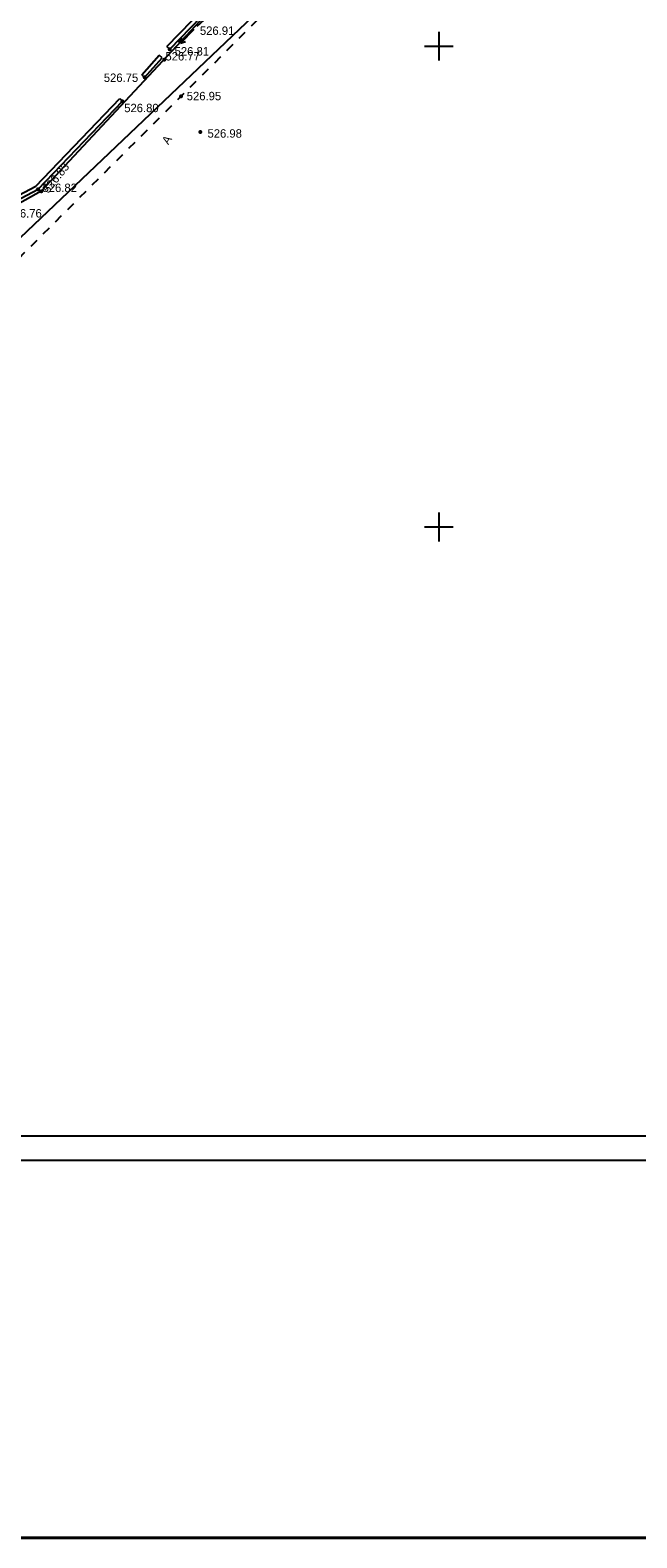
# Model space of a CAD drawing. Header units: millimetres. Extents: x -1128748 to 3035412, y -2195448 to -435774.
# Tile 94 of 159: x 930488 to 993575, y -1743863 to -1587040. Entities that reach past the tile are written whole.
import ezdxf

# ---------------------------------------------------------------- set-up
doc = ezdxf.new("R2010")
doc.units = ezdxf.units.MM
doc.linetypes.add('Д_ТРОТ_ТРУБА', pattern=[3, 1.5, -1.5])
doc.linetypes.add('ДОРОГИ_СТРОЯЩ', pattern=[9, 8, -1])
for name, color, linetype in [('(001) Сетка', 92, 'Continuous'), ('(004) Точки рельефа', 7, 'Continuous'), ('(004a) Точки рельефа (отк.)', 7, 'Continuous'), ('(013) Газ', 30, 'ИК_Газопровод -------г--------'), ('(022) Возд. Линии', 7, 'Continuous'), ('(025) Дорога', 7, 'Continuous'), ('(040) Ограда', 7, 'Continuous')]:
    doc.layers.add(name, color=color, linetype=linetype)
doc.layers.add('ВВГ 3х2.5', color=5, linetype='Continuous', lineweight=40)
doc.layers.add('дев', color=7, linetype='Continuous', lineweight=0)
doc.styles.add('BM-431', font='txt')
doc.styles.add('D-431', font='txt')
doc.styles.get("Standard").update_dxf_attribs({"font": 'arial.ttf'})
doc.styles.add('Tahoma', font='tahoma.ttf')
doc.styles.add('ГОСТ 2.304', font='CS_Gost2304.shx')
doc.linetypes.add('GAZ_VOZDUSH', pattern='A,1,-2,["~",Standard,S=3,R=0,X=-1.5,Y=-1.5],-1,10', length=14)
doc.linetypes.add('ИК_Газопровод -------г--------', pattern='A,9,-0.6,["Г",Standard,S=1.2,R=0,X=0,Y=-0.6],-1.2', length=10.8)
doc.linetypes.add('ОГРАДА_БЕТ', pattern='A,4,["|",Standard,S=0.8,R=0,X=0,Y=-0.8],4', length=8)

# ---------------------------------------------------------------- blocks, each defined once
blk = doc.blocks.new('Setka')
at = {"layer": '(001) Сетка'}
for p, q in [((-1.5, 0), (1.5, 0)), ((0, 1.5), (0, -1.5))]:
    blk.add_line(p, q, dxfattribs=at)
blk = doc.blocks.new('s3-flat-15')
at = {"layer": '(022) Возд. Линии'}
h = blk.add_hatch(dxfattribs=at)
h.set_pattern_fill('ACET-2D-ANSI31', color=256, scale=0.01, angle=42.107, style=0)
h.set_pattern_definition([(87.10704536, (-32324.896473, -79652.092726), (-0.031709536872, 0.001602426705), [])])
edge = h.paths.add_edge_path()
edge.add_arc((1.41, 1.27), 0.1, 0, 360)
blk.add_lwpolyline([(0, 0), (1.48, 1.34)], dxfattribs=at)
blk.add_circle((1.41, 1.27), 0.1, dxfattribs=at)
blk = doc.blocks.new('s4-flat-15')
at = {"layer": '(022) Возд. Линии'}
h = blk.add_hatch(dxfattribs=at)
h.set_pattern_fill('ACET-2D-ANSI31', color=256, scale=0.01, angle=222.107, style=0)
h.set_pattern_definition([(267.10704536, (-32324.526527, -79651.75837), (0.031709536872, -0.001602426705), [])])
edge = h.paths.add_edge_path()
edge.add_arc((-1.41, -1.27), 0.1, 0, 360)
blk.add_lwpolyline([(0, 0), (-1.48, -1.34)], dxfattribs=at)
blk.add_circle((-1.41, -1.27), 0.1, dxfattribs=at)
blk = doc.blocks.new('prov-s-flat-11')
at = {"layer": '(022) Возд. Линии'}
for name, p in [('s3-flat-15', (0.18, 0.17)), ('s4-flat-15', (-0.19, -0.17))]:
    blk.add_blockref(name, p, dxfattribs=at)
blk = doc.blocks.new('S1-flat-10')
at = {"layer": '(022) Возд. Линии'}
for p, q in [((0, 0), (-1.4, -1.43)), ((-1.4, -1.43), (-1.23, -0.9)), ((-1.4, -1.43), (-0.87, -1.25))]:
    blk.add_line(p, q, dxfattribs=at)
blk = doc.blocks.new('A$C05d28b1e')
at = {"layer": '(004) Точки рельефа', "color": 7, "linetype": 'ByBlock', "lineweight": -2}
for p in [(6362, -62481), (3742, -65418), (7525, -67385), (1445, -67884), (9544, -71105), (-7336, -77046)]:
    blk.add_point(p, dxfattribs=at)
at = {"layer": '(004a) Точки рельефа (отк.)', "color": 7, "linetype": 'ByBlock', "lineweight": -2}
for p in [(5788, -63569), (-6995, -77251)]:
    blk.add_point(p, dxfattribs=at)
at = {"layer": '(013) Газ', "linetype": 'GAZ_VOZDUSH', "ltscale": 600, "flags": 128}
blk.add_lwpolyline([(139039, 153682), (138885, 152734), (135454, 145357), (130316, 142546), (115842, 109039), (104824, 79051), (99727, 68744), (82201, 34139), (52809, 3628), (56082, -3749), (32593, -24350), (33828, -29046), (31852, -35564), (-6995, -77251), (-10648, -79274), (-22017, -90450), (-29954, -94459), (-74554, -132816), (-76953, -135094)], dxfattribs=at)
at = {"layer": '(025) Дорога', "linetype": 'Д_ТРОТ_ТРУБА', "ltscale": 600, "flags": 128}
blk.add_lwpolyline([(150815, 142076), (135921, 113311), (125552, 93370), (117383, 77821), (104208, 56333), (99627, 49152), (88708, 25275), (72217, 300), (60109, -13961), (40976, -33812), (21855, -53057), (7525, -67385), (-21145, -96032), (-41237, -115998), (-56020, -131074), (-73097, -148290), (-76079, -151266)], dxfattribs=at)
at = {"layer": '(040) Ограда', "linetype": 'ОГРАДА_БЕТ', "ltscale": 600, "flags": 128}
for points in [[(6074, -62204), (12626, -55390)], [(-23513, -90527), (-22899, -89942), (-11091, -78579), (-7580, -76723), (1156, -67607)]]:
    blk.add_lwpolyline(points, dxfattribs=at)
at = {"layer": '(040) Ограда', "ltscale": 600}
for points in [[(6362, -62481), (12914, -55667)], [(6074, -62204), (6362, -62481)], [(3444, -65152), (5269, -63106)], [(3742, -65418), (5567, -63372)], [(5567, -63372), (5269, -63106)], [(3444, -65152), (3742, -65418)], [(1156, -67607), (1445, -67884)]]:
    blk.add_lwpolyline(points, dxfattribs=at)
at = {"layer": '(040) Ограда', "ltscale": 600, "flags": 128}
blk.add_lwpolyline([(-23270, -90848), (-22622, -90231), (-10854, -78906), (-7336, -77046), (1445, -67884)], dxfattribs=at)
at = {"layer": '(001) Сетка', "xscale": 1000, "yscale": 1000, "zscale": 1000}
for p in [(34335, -62169), (34335, -112169)]:
    blk.add_blockref('Setka', p, dxfattribs=at)
at = {"layer": '(022) Возд. Линии', "xscale": 1000, "yscale": 1000, "zscale": 1000}
for name, p in [('prov-s-flat-11', (9047, -60243)), ('S1-flat-10', (8871, -60423))]:
    blk.add_blockref(name, p, dxfattribs=at)
at = {"layer": '(004) Точки рельефа', "linetype": 'ByBlock', "char_height": 875, "attachment_point": 4, "style": 'D-431'}
for s, insert in [('526.91', (9498, -60554)), ('526.81', (6867, -62702)), ('526.75', (-498, -65451)), ('526.95', (8126, -67358)), ('526.80', (1626, -68595)), ('526.98', (10286, -71246)), ('526.76', (-10528, -79553))]:
    blk.add_mtext(s, dxfattribs=dict(at, insert=insert))
at = {"layer": '(004) Точки рельефа', "linetype": 'ByBlock', "insert": (-6600, -77256), "char_height": 875, "attachment_point": 4, "rotation": 51.22379, "style": 'D-431'}
blk.add_mtext('526.83', dxfattribs=at)
at = {"layer": '(004a) Точки рельефа (отк.)', "linetype": 'ByBlock', "char_height": 875, "attachment_point": 4, "style": 'D-431'}
for s, insert in [('526.77', (5913, -63219)), ('526.82', (-6870, -76901))]:
    blk.add_mtext(s, dxfattribs=dict(at, insert=insert))
at = {"layer": '(025) Дорога', "linetype": 'ДОРОГИ_СТРОЯЩ', "style": 'BM-431'}
blk.add_text('A', height=875, rotation=57.47377, dxfattribs=at).set_placement((6214, -72465))
blk = doc.blocks.new('A11111111111')
blk.add_lwpolyline([(-186450, -2503181), (654550, -2503181), (654550, -1909181), (-186450, -1909181)], close=True)
blk.add_lwpolyline([(649550, -2498181), (-166450, -2498181), (-166450, -1914181), (649550, -1914181), (649550, -2498181)])

msp = doc.modelspace()

# ---------------------------------------------------------------- texts
at = {"color": 178, "true_color": 0x00005c, "transparency": 33554687, "insert": (-62229.673, -1623541.907), "char_height": 2500, "width": 170809.40611, "attachment_point": 5, "style": 'Tahoma'}
msp.add_mtext('\\pi858.375;{\\fArial Narrow|b0|i0|c204|p34;\\C256;Строительство Хосписа на 50 мест по ул. Корамурт, на территории махалли "Маърифат" \\Pв Кибрайском районе Ташкентской области}', dxfattribs=at)
at = {"ltscale": 100, "insert": (654424.63, -1675825.821), "char_height": 2100, "width": 84000, "attachment_point": 5, "style": 'Tahoma'}
msp.add_mtext('\\pi721.035;{\\fArial Narrow|b0|i0|c204|p34;Строительство Хосписа на 50 мест по ул. Корамурт, на территории махалли "Маърифат" в Кибрайском районе Ташкентской области}', dxfattribs=at)
at = {"layer": 'дев', "color": 0, "lineweight": 30, "char_height": 1475.63451, "width": 5279.92037, "attachment_point": 1, "style": 'ГОСТ 2.304'}
for s, insert in [('\\pi-200.89288;{\\fArial Narrow|b0|i0|c204|p34;ЯУ-5000}', (1231296.28, -1669175.512)), ('\\pi-200.89288;{\\fArial Narrow|b0|i0|c204|p34;ШР-2}', (1244157.768, -1669067.875))]:
    msp.add_mtext(s, dxfattribs=dict(at, insert=insert))

# ---------------------------------------------------------------- next in the draw order: block references
at = {"color": 5, "lineweight": 50}
msp.add_blockref('A$C05d28b1e', (938643.503, -1526543.495), dxfattribs=at)

# ---------------------------------------------------------------- next in the draw order: linework, layer by layer
msp.add_lwpolyline([(851886.18, -1682430.196), (991378.34, -1549677.039)])
at = {"layer": 'ВВГ 3х2.5', "color": 3, "lineweight": 40, "ltscale": 100}
msp.add_lwpolyline([(-196484.6, -1743862.983), (2706213.824, -1743862.983), (2706213.824, -1281085.566), (-196484.6, -1281085.566)], close=True, dxfattribs=at)

# ---------------------------------------------------------------- next in the draw order: block references
at = {"xscale": 0.5, "yscale": 0.5, "zscale": 0.5}
msp.add_blockref('A11111111111', (817643.587, -452985.195), dxfattribs=at)

doc.saveas('drawing.dxf')
